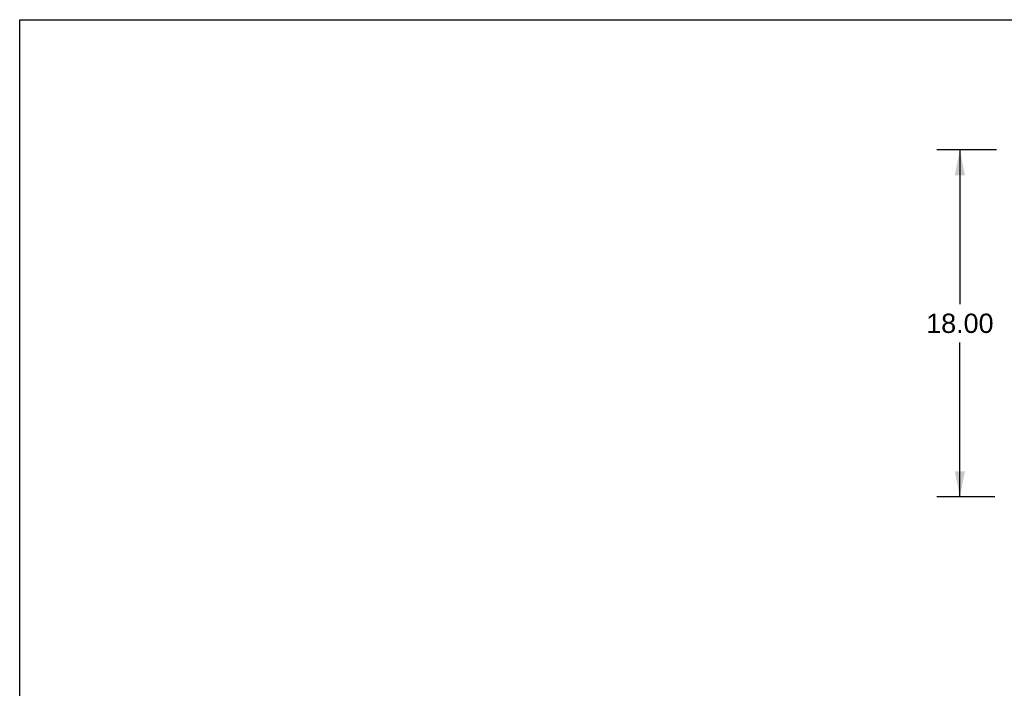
# Model space of a CAD drawing. Header units: inches. Extents: x 0 to 227, y 0 to 147.
# Tile 13 of 83: x 0 to 51, y 112 to 147. Entities that reach past the tile are written whole.
import ezdxf

# ---------------------------------------------------------------- set-up
doc = ezdxf.new("R2010")
doc.units = ezdxf.units.IN
doc.header["$LTSCALE"] = 12.466667
doc.header["$MEASUREMENT"] = 0
doc.layers.get('0').update_dxf_attribs({"linetype": 'CONTINUOUS'})
doc.layers.add('DIMENSIONS', color=7, linetype='CONTINUOUS')
doc.styles.get("Standard").update_dxf_attribs({"font": 'arial.ttf'})
doc.dimstyles.new('DIMSTYLE_1', dxfattribs={"dimtxt": 1, "dimasz": 1.333333, "dimexe": 0.09, "dimexo": 0.07, "dimgap": 0.0375, "dimtad": 0, "dimtih": 1, "dimtoh": 1, "dimzin": 4, "dimdsep": 46, "dimtxsty": 'Standard', "dimblk": '_FILLED', "dimblk1": '_FILLED', "dimblk2": '_FILLED', "dimcen": 0.09, "dimadec": 3, "dimazin": 1, "dimtfac": 1, "dimtdec": 3, "dimtofl": 0, "dimtmove": 0, "dimatfit": 3, "dimldrblk": '_FILLED', "dimfxl": 0, "dimtolj": 1, "dimtzin": 4, "dimarcsym": 0})

# ---------------------------------------------------------------- blocks, each defined once
blk = doc.blocks.new('_FILLED')
at = {"color": 0, "linetype": 'ByBlock'}
blk.add_solid([(0, 0), (-1, 0.2), (-1, -0.2)], dxfattribs=at)
blk = doc.blocks.new('*D22')
at = {"layer": 'DIMENSIONS', "color": 2, "linetype": 'Continuous'}
for p, q in [((50.653, 139.925), (47.556, 139.925)), ((48.756, 139.925), (48.756, 131.925)), ((48.756, 121.925), (48.756, 129.925)), ((50.576, 121.925), (47.556, 121.925))]:
    blk.add_line(p, q, dxfattribs=at)
at = {"layer": 'DIMENSIONS', "color": 2, "linetype": 'Continuous', "xscale": 1.3333333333, "yscale": 1.3333333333, "zscale": 1.3333333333}
for p, rotation in [((48.756, 139.925), 90), ((48.756, 121.925), 270)]:
    blk.add_blockref('_FILLED', p, dxfattribs=dict(at, rotation=rotation))
at = {"layer": 'DIMENSIONS', "color": 2, "linetype": 'Continuous', "insert": (48.756, 131.425), "char_height": 1, "width": 3.49442, "attachment_point": 2, "line_spacing_factor": 0.9}
blk.add_mtext('18.00', dxfattribs=at)

msp = doc.modelspace()

# ---------------------------------------------------------------- linework, layer by layer
at = {"color": 7, "linetype": 'Continuous'}
for p, q in [((0, 0), (0, 146.667)), ((0, 146.667), (226.667, 146.667))]:
    msp.add_line(p, q, dxfattribs=at)

# ---------------------------------------------------------------- dimensions: what is measured, and where the dimension line sits
at = {"layer": 'DIMENSIONS', "color": 2, "linetype": 'Continuous'}
dim = msp.add_linear_dim(base=(48.756, 121.925), p1=(50.723, 139.925), p2=(50.646, 121.925), angle=270, dimstyle='DIMSTYLE_1', dxfattribs=at)
dim.commit()
dim.dimension.update_dxf_attribs({"geometry": '*D22', "text_midpoint": (48.799, 130.919), "dimtype": 160})

doc.saveas('drawing.dxf')
